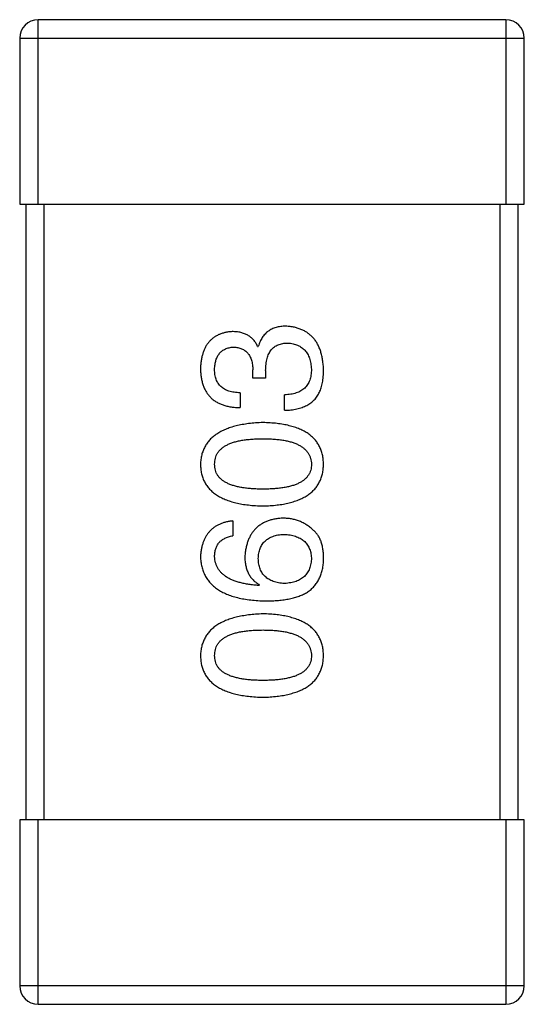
# Model space of a CAD drawing. Header units: millimetres. Extents: x 72 to 239, y 133 to 319.
# Tile 224 of 240: x 149.368 to 150.188, y 277.823 to 279.423. Entities that reach past the tile are written whole.
import ezdxf

# ---------------------------------------------------------------- set-up
doc = ezdxf.new("R2010")
doc.units = ezdxf.units.MM
doc.header["$LTSCALE"] = 5
doc.layers.get('0').update_dxf_attribs({"linetype": 'CONTINUOUS'})

msp = doc.modelspace()

# ---------------------------------------------------------------- linework, layer by layer
for p, q in [((149.3983, 279.1229), (149.3983, 279.4229)), ((150.1583, 279.4229), (149.3983, 279.4229)), ((150.1583, 279.4229), (150.1583, 279.1229)), ((149.3683, 279.3929), (149.3683, 279.1229)), ((149.3683, 279.3929), (150.1883, 279.3929)), ((150.1883, 279.1229), (150.1883, 279.3929)), ((149.3683, 279.1229), (150.1883, 279.1229)), ((149.3783, 279.1229), (149.3783, 278.1229)), ((149.4083, 278.1229), (149.4083, 279.1229)), ((150.1483, 279.1229), (150.1483, 278.1229)), ((150.1783, 278.1229), (150.1783, 279.1229)), ((149.7549, 278.892), (149.756, 278.892)), ((149.7473, 278.8406), (149.7473, 278.8537)), ((149.768, 278.8526), (149.768, 278.8406)), ((149.768, 278.8406), (149.7473, 278.8406)), ((149.7265, 278.8166), (149.7265, 278.7925)), ((149.7987, 278.7882), (149.7987, 278.8133)), ((149.7145, 278.6084), (149.7145, 278.5844)), ((149.7582, 278.5046), (149.7571, 278.5035)), ((150.1883, 278.1229), (149.3683, 278.1229)), ((149.3683, 278.1229), (149.3683, 277.8529)), ((149.3983, 277.8229), (149.3983, 278.1229)), ((150.1583, 278.1229), (150.1583, 277.8229)), ((150.1883, 277.8529), (150.1883, 278.1229)), ((150.1883, 277.8529), (149.3683, 277.8529)), ((149.3983, 277.8229), (150.1583, 277.8229))]:
    msp.add_line(p, q)
for centre, start, end in [((149.3983, 279.3929), 90, 180), ((150.1583, 279.3929), 0, 90), ((149.3983, 277.8529), 180, 270), ((150.1583, 277.8529), 270, 0)]:
    msp.add_arc(centre, 0.03, start, end)
for points, knots in [([(149.7134, 278.916), (149.7114, 278.9159), (149.7075, 278.9155), (149.7019, 278.9145), (149.6967, 278.913), (149.6918, 278.9112), (149.6872, 278.9088), (149.6831, 278.9061), (149.6793, 278.903), (149.6759, 278.8994), (149.6728, 278.8954), (149.6702, 278.891), (149.6679, 278.8862), (149.666, 278.8809), (149.6644, 278.8753), (149.6633, 278.8692), (149.6624, 278.8627), (149.6622, 278.8582), (149.662, 278.8559)], [0, 0, 0, 0, 0.067521, 0.132139, 0.193339, 0.252064, 0.309083, 0.364848, 0.420021, 0.475612, 0.532002, 0.589602, 0.649896, 0.712634, 0.778603, 0.848416, 0.922155, 1, 1, 1, 1]), ([(149.7549, 278.892), (149.754, 278.8939), (149.7521, 278.8976), (149.7484, 278.9026), (149.7441, 278.9068), (149.7391, 278.9102), (149.7335, 278.9128), (149.7274, 278.9147), (149.7206, 278.9158), (149.7159, 278.916), (149.7134, 278.916)], [0, 0, 0, 0, 0.125227, 0.244792, 0.361427, 0.478215, 0.59667, 0.722058, 0.856314, 1, 1, 1, 1]), ([(149.8008, 278.9248), (149.7994, 278.9248), (149.7966, 278.9247), (149.7925, 278.9243), (149.7886, 278.9237), (149.785, 278.9228), (149.7814, 278.9216), (149.7781, 278.9202), (149.775, 278.9185), (149.7721, 278.9166), (149.7694, 278.9145), (149.7669, 278.912), (149.7646, 278.9093), (149.7624, 278.9063), (149.7606, 278.9031), (149.7588, 278.8997), (149.7573, 278.8959), (149.7565, 278.8933), (149.756, 278.892)], [0, 0, 0, 0, 0.071215, 0.138707, 0.20396, 0.266995, 0.327734, 0.387609, 0.445602, 0.503345, 0.561136, 0.618597, 0.677672, 0.738255, 0.799989, 0.863961, 0.930555, 1, 1, 1, 1]), ([(149.862, 278.8537), (149.8619, 278.8565), (149.8617, 278.8618), (149.8607, 278.8696), (149.8593, 278.8768), (149.8575, 278.8835), (149.8553, 278.8897), (149.8525, 278.8955), (149.8494, 278.9007), (149.8458, 278.9054), (149.8417, 278.9096), (149.8371, 278.9133), (149.8322, 278.9166), (149.8268, 278.9192), (149.8209, 278.9214), (149.8146, 278.9231), (149.8079, 278.9243), (149.8032, 278.9246), (149.8008, 278.9248)], [0, 0, 0, 0, 0.078078, 0.151942, 0.221594, 0.28726, 0.350176, 0.409768, 0.467648, 0.523784, 0.578904, 0.634014, 0.689819, 0.746826, 0.805875, 0.867063, 0.931764, 1, 1, 1, 1]), ([(149.768, 278.8526), (149.7681, 278.8545), (149.7681, 278.858), (149.7686, 278.863), (149.7692, 278.8678), (149.7703, 278.8722), (149.7715, 278.8762), (149.773, 278.8799), (149.7749, 278.8833), (149.777, 278.8863), (149.7794, 278.8889), (149.7821, 278.8912), (149.7851, 278.8932), (149.7883, 278.8947), (149.7919, 278.896), (149.7957, 278.8968), (149.7998, 278.8974), (149.8027, 278.8974), (149.8041, 278.8975)], [0, 0, 0, 0, 0.082495, 0.159728, 0.232496, 0.300725, 0.365163, 0.425859, 0.483728, 0.538892, 0.592921, 0.646195, 0.699968, 0.754746, 0.811387, 0.870806, 0.933482, 1, 1, 1, 1]), ([(149.8041, 278.8975), (149.8056, 278.8973), (149.8084, 278.8971), (149.8126, 278.8964), (149.8164, 278.8954), (149.82, 278.894), (149.8233, 278.8924), (149.8264, 278.8905), (149.8292, 278.8882), (149.8318, 278.8858), (149.8341, 278.8829), (149.836, 278.8798), (149.8378, 278.8763), (149.8392, 278.8726), (149.8404, 278.8686), (149.8413, 278.8643), (149.842, 278.8597), (149.8423, 278.8565), (149.8424, 278.8548)], [0, 0, 0, 0, 0.068514, 0.133941, 0.195994, 0.255362, 0.312994, 0.369441, 0.424687, 0.480522, 0.537148, 0.594801, 0.654411, 0.716817, 0.781981, 0.850498, 0.923306, 1, 1, 1, 1]), ([(149.685, 278.8548), (149.6851, 278.8562), (149.6852, 278.8589), (149.6857, 278.8627), (149.6864, 278.8664), (149.6872, 278.8698), (149.6884, 278.8729), (149.6897, 278.8758), (149.6913, 278.8784), (149.6931, 278.8808), (149.6951, 278.883), (149.6974, 278.8848), (149.6999, 278.8865), (149.7026, 278.8879), (149.7055, 278.889), (149.7087, 278.8899), (149.7121, 278.8906), (149.7144, 278.8908), (149.7156, 278.8909)], [0, 0, 0, 0, 0.078051, 0.151197, 0.220412, 0.286742, 0.34933, 0.409464, 0.467368, 0.52298, 0.578639, 0.633998, 0.690142, 0.746855, 0.805868, 0.867776, 0.932345, 1, 1, 1, 1]), ([(149.7156, 278.8909), (149.7168, 278.8908), (149.7192, 278.8907), (149.7227, 278.8902), (149.726, 278.8893), (149.729, 278.8882), (149.7318, 278.8869), (149.7344, 278.8852), (149.7368, 278.8833), (149.7389, 278.8811), (149.7407, 278.8786), (149.7424, 278.8759), (149.7438, 278.8729), (149.745, 278.8696), (149.7459, 278.866), (149.7466, 278.8621), (149.7471, 278.858), (149.7472, 278.8552), (149.7473, 278.8537)], [0, 0, 0, 0, 0.067741, 0.131599, 0.192143, 0.249977, 0.306453, 0.361639, 0.416449, 0.471489, 0.527582, 0.584873, 0.644974, 0.70814, 0.77492, 0.845909, 0.920585, 1, 1, 1, 1]), ([(149.662, 278.8559), (149.6621, 278.8534), (149.6623, 278.8485), (149.6632, 278.8414), (149.6645, 278.8348), (149.6664, 278.8287), (149.6687, 278.823), (149.6715, 278.8178), (149.6748, 278.8131), (149.6786, 278.8089), (149.6829, 278.8051), (149.6877, 278.8018), (149.693, 278.7991), (149.6988, 278.7968), (149.705, 278.795), (149.7118, 278.7936), (149.719, 278.7928), (149.724, 278.7926), (149.7265, 278.7925)], [0, 0, 0, 0, 0.073232, 0.142595, 0.207997, 0.270074, 0.329156, 0.386529, 0.441846, 0.496976, 0.551877, 0.607941, 0.665637, 0.725446, 0.788542, 0.855101, 0.925196, 1, 1, 1, 1]), ([(149.7265, 278.8166), (149.7248, 278.8166), (149.7216, 278.8168), (149.7169, 278.8174), (149.7125, 278.8181), (149.7084, 278.8193), (149.7046, 278.8207), (149.7012, 278.8224), (149.6981, 278.8244), (149.6953, 278.8266), (149.6929, 278.8292), (149.6908, 278.832), (149.6889, 278.8351), (149.6875, 278.8385), (149.6864, 278.8422), (149.6856, 278.8462), (149.6851, 278.8504), (149.685, 278.8533), (149.685, 278.8548)], [0, 0, 0, 0, 0.078134, 0.15164, 0.221358, 0.286689, 0.348614, 0.407697, 0.464247, 0.520153, 0.574432, 0.629291, 0.684538, 0.742032, 0.801329, 0.863637, 0.930123, 1, 1, 1, 1]), ([(149.8424, 278.8548), (149.8423, 278.8532), (149.8423, 278.85), (149.8417, 278.8454), (149.8409, 278.8411), (149.8397, 278.8371), (149.8382, 278.8334), (149.8363, 278.83), (149.834, 278.8269), (149.8315, 278.8242), (149.8285, 278.8217), (149.8253, 278.8196), (149.8217, 278.8177), (149.8177, 278.8162), (149.8134, 278.815), (149.8088, 278.8141), (149.8038, 278.8135), (149.8004, 278.8134), (149.7987, 278.8133)], [0, 0, 0, 0, 0.071272, 0.13882, 0.201858, 0.262757, 0.320043, 0.376709, 0.431462, 0.486034, 0.541209, 0.597703, 0.65589, 0.717768, 0.782056, 0.850407, 0.92277, 1, 1, 1, 1]), ([(149.8555, 278.8177), (149.856, 278.8188), (149.8571, 278.8211), (149.8584, 278.8249), (149.8596, 278.829), (149.8604, 278.8333), (149.8612, 278.838), (149.8617, 278.843), (149.862, 278.8483), (149.862, 278.8519), (149.862, 278.8537)], [0, 0, 0, 0, 0.101955, 0.208983, 0.322698, 0.44339, 0.570851, 0.70629, 0.84885, 1, 1, 1, 1]), ([(149.7987, 278.7882), (149.8004, 278.7882), (149.8039, 278.7884), (149.809, 278.7888), (149.8139, 278.7895), (149.8185, 278.7904), (149.8229, 278.7915), (149.8271, 278.7927), (149.831, 278.7943), (149.8347, 278.796), (149.8382, 278.798), (149.8414, 278.8001), (149.8443, 278.8025), (149.8471, 278.8051), (149.8495, 278.8079), (149.8518, 278.811), (149.8538, 278.8142), (149.8549, 278.8165), (149.8555, 278.8177)], [0, 0, 0, 0, 0.078937, 0.154495, 0.226898, 0.296844, 0.363348, 0.427781, 0.48946, 0.549586, 0.607902, 0.664733, 0.720805, 0.776157, 0.831175, 0.886736, 0.943094, 1, 1, 1, 1]), ([(149.7637, 278.7682), (149.7597, 278.7681), (149.7519, 278.7677), (149.7405, 278.7666), (149.73, 278.765), (149.7202, 278.7629), (149.7112, 278.7604), (149.7029, 278.7574), (149.6953, 278.7539), (149.6886, 278.7498), (149.6825, 278.7453), (149.6773, 278.7404), (149.6728, 278.7349), (149.6691, 278.729), (149.6661, 278.7225), (149.6639, 278.7156), (149.6625, 278.7082), (149.6622, 278.7031), (149.662, 278.7005)], [0, 0, 0, 0, 0.088475, 0.171606, 0.249595, 0.322626, 0.391327, 0.455765, 0.516374, 0.573675, 0.628522, 0.681161, 0.732559, 0.783563, 0.83504, 0.887639, 0.942585, 1, 1, 1, 1]), ([(149.862, 278.7005), (149.8619, 278.7031), (149.8617, 278.7083), (149.8604, 278.7158), (149.8584, 278.7228), (149.8556, 278.7294), (149.8521, 278.7354), (149.8478, 278.7409), (149.8427, 278.7459), (149.8369, 278.7504), (149.8303, 278.7544), (149.823, 278.7579), (149.8149, 278.7609), (149.8061, 278.7633), (149.7966, 278.7654), (149.7863, 278.7668), (149.7752, 278.7678), (149.7676, 278.7681), (149.7637, 278.7682)], [0, 0, 0, 0, 0.059134, 0.115603, 0.169236, 0.221572, 0.273254, 0.32474, 0.377319, 0.431815, 0.488555, 0.548609, 0.612242, 0.680182, 0.75251, 0.829782, 0.91231, 1, 1, 1, 1]), ([(149.685, 278.7005), (149.6851, 278.7022), (149.6852, 278.7054), (149.6861, 278.7102), (149.6876, 278.7146), (149.6898, 278.7188), (149.6926, 278.7225), (149.696, 278.7259), (149.7001, 278.729), (149.7047, 278.7318), (149.71, 278.7342), (149.7159, 278.7363), (149.7223, 278.7381), (149.7294, 278.7395), (149.7371, 278.7406), (149.7454, 278.7414), (149.7543, 278.7419), (149.7605, 278.742), (149.7637, 278.742)], [0, 0, 0, 0, 0.050604, 0.098688, 0.145699, 0.191791, 0.238625, 0.286717, 0.337546, 0.391814, 0.449755, 0.512106, 0.579685, 0.652048, 0.730262, 0.814146, 0.904281, 1, 1, 1, 1]), ([(149.7637, 278.742), (149.7668, 278.742), (149.7729, 278.7419), (149.7817, 278.7414), (149.7899, 278.7406), (149.7975, 278.7395), (149.8046, 278.7381), (149.811, 278.7363), (149.8168, 278.7342), (149.8221, 278.7318), (149.8267, 278.729), (149.8308, 278.7259), (149.8343, 278.7225), (149.8371, 278.7187), (149.8394, 278.7146), (149.841, 278.7102), (149.8421, 278.7054), (149.8423, 278.7022), (149.8424, 278.7005)], [0, 0, 0, 0, 0.094834, 0.184067, 0.267029, 0.344713, 0.417334, 0.484367, 0.546941, 0.604717, 0.65953, 0.710539, 0.759381, 0.806382, 0.853027, 0.900623, 0.949121, 1, 1, 1, 1]), ([(149.662, 278.7005), (149.6622, 278.6978), (149.6624, 278.6927), (149.6637, 278.6851), (149.6658, 278.6782), (149.6686, 278.6716), (149.6723, 278.6656), (149.6768, 278.6601), (149.682, 278.6551), (149.688, 278.6506), (149.6948, 278.6466), (149.7024, 278.6431), (149.7107, 278.6401), (149.7198, 278.6376), (149.7297, 278.6356), (149.7403, 278.6342), (149.7517, 278.6331), (149.7596, 278.6329), (149.7637, 278.6327)], [0, 0, 0, 0, 0.057911, 0.113262, 0.165956, 0.217443, 0.268511, 0.319665, 0.372, 0.426129, 0.483365, 0.543779, 0.607756, 0.676562, 0.749704, 0.827713, 0.911177, 1, 1, 1, 1]), ([(149.7637, 278.6601), (149.7605, 278.6601), (149.7543, 278.6601), (149.7454, 278.6606), (149.7371, 278.6614), (149.7294, 278.6624), (149.7223, 278.6639), (149.7158, 278.6656), (149.71, 278.6676), (149.7047, 278.67), (149.7001, 278.6727), (149.696, 278.6757), (149.6926, 278.6791), (149.6898, 278.6827), (149.6876, 278.6867), (149.6861, 278.691), (149.6852, 278.6957), (149.6851, 278.6989), (149.685, 278.7005)], [0, 0, 0, 0, 0.096452, 0.187278, 0.271765, 0.350519, 0.423437, 0.491321, 0.554011, 0.612224, 0.666281, 0.717003, 0.764884, 0.811423, 0.856783, 0.902993, 0.950236, 1, 1, 1, 1]), ([(149.7637, 278.6327), (149.7676, 278.6329), (149.7752, 278.6331), (149.7863, 278.6342), (149.7966, 278.6356), (149.8061, 278.6376), (149.8149, 278.6401), (149.823, 278.6431), (149.8303, 278.6466), (149.8369, 278.6506), (149.8427, 278.6551), (149.8478, 278.6601), (149.8521, 278.6656), (149.8556, 278.6716), (149.8584, 278.6782), (149.8604, 278.6852), (149.8617, 278.6927), (149.8619, 278.6978), (149.862, 278.7005)], [0, 0, 0, 0, 0.087693, 0.170223, 0.247496, 0.319826, 0.387768, 0.451403, 0.511459, 0.568358, 0.622671, 0.675251, 0.726739, 0.778422, 0.830759, 0.884394, 0.940865, 1, 1, 1, 1]), ([(149.8424, 278.7005), (149.8423, 278.6989), (149.8422, 278.6957), (149.8413, 278.691), (149.8397, 278.6867), (149.8375, 278.6827), (149.8347, 278.679), (149.8313, 278.6757), (149.8273, 278.6727), (149.8226, 278.67), (149.8174, 278.6676), (149.8115, 278.6656), (149.805, 278.6639), (149.7979, 278.6624), (149.7902, 278.6614), (149.7819, 278.6606), (149.773, 278.6601), (149.7668, 278.6601), (149.7637, 278.6601)], [0, 0, 0, 0, 0.049766, 0.097012, 0.143225, 0.188786, 0.235079, 0.282962, 0.333687, 0.387747, 0.445963, 0.508657, 0.576545, 0.649868, 0.72822, 0.812712, 0.903543, 1, 1, 1, 1]), ([(149.7145, 278.6084), (149.7125, 278.6082), (149.7086, 278.6077), (149.703, 278.6064), (149.6977, 278.6049), (149.6928, 278.6029), (149.6882, 278.6005), (149.684, 278.5978), (149.6802, 278.5947), (149.6767, 278.5913), (149.6736, 278.5875), (149.6708, 278.5833), (149.6684, 278.5787), (149.6664, 278.5738), (149.6648, 278.5685), (149.6635, 278.5628), (149.6626, 278.5568), (149.6622, 278.5526), (149.662, 278.5505)], [0, 0, 0, 0, 0.06947, 0.136096, 0.199592, 0.260665, 0.319672, 0.377156, 0.433415, 0.489984, 0.546535, 0.604276, 0.663499, 0.725182, 0.788953, 0.855683, 0.926216, 1, 1, 1, 1]), ([(149.7965, 278.6128), (149.7941, 278.6127), (149.7895, 278.6125), (149.7829, 278.6115), (149.7767, 278.61), (149.7709, 278.6082), (149.7655, 278.6059), (149.7606, 278.6031), (149.756, 278.5999), (149.7519, 278.5962), (149.7482, 278.592), (149.7448, 278.5875), (149.742, 278.5824), (149.7396, 278.5769), (149.7376, 278.571), (149.736, 278.5645), (149.7348, 278.5577), (149.7344, 278.553), (149.7342, 278.5505)], [0, 0, 0, 0, 0.071527, 0.139094, 0.20346, 0.264939, 0.323904, 0.381383, 0.437591, 0.493343, 0.549401, 0.606085, 0.664838, 0.725424, 0.788712, 0.855452, 0.925772, 1, 1, 1, 1]), ([(149.8456, 278.5931), (149.8439, 278.5947), (149.8405, 278.5978), (149.8349, 278.6018), (149.8291, 278.6052), (149.823, 278.608), (149.8167, 278.6102), (149.8102, 278.6117), (149.8034, 278.6126), (149.7988, 278.6127), (149.7965, 278.6128)], [0, 0, 0, 0, 0.129393, 0.255335, 0.378531, 0.500878, 0.622934, 0.746191, 0.87096, 1, 1, 1, 1]), ([(149.862, 278.544), (149.8621, 278.5468), (149.8622, 278.5522), (149.8615, 278.56), (149.8604, 278.5671), (149.8586, 278.5737), (149.8563, 278.5795), (149.8534, 278.5847), (149.8499, 278.5894), (149.8471, 278.5919), (149.8456, 278.5931)], [0, 0, 0, 0, 0.156782, 0.301945, 0.436395, 0.561474, 0.678489, 0.78853, 0.894967, 1, 1, 1, 1]), ([(149.685, 278.5505), (149.6851, 278.5528), (149.6852, 278.5571), (149.6866, 278.5632), (149.689, 278.5686), (149.6922, 278.5734), (149.6965, 278.5773), (149.7017, 278.5805), (149.7077, 278.5829), (149.7122, 278.5839), (149.7145, 278.5844)], [0, 0, 0, 0, 0.136586, 0.261496, 0.378089, 0.490612, 0.605522, 0.725767, 0.8561, 1, 1, 1, 1]), ([(149.756, 278.5472), (149.7561, 278.5487), (149.7562, 278.5517), (149.7569, 278.5559), (149.7577, 278.5599), (149.7589, 278.5636), (149.7605, 278.567), (149.7623, 278.5702), (149.7645, 278.5731), (149.7669, 278.5757), (149.7697, 278.578), (149.7728, 278.5801), (149.7762, 278.5819), (149.7798, 278.5834), (149.7838, 278.5846), (149.7881, 278.5856), (149.7927, 278.5863), (149.7959, 278.5865), (149.7976, 278.5866)], [0, 0, 0, 0, 0.069884, 0.136529, 0.199638, 0.259844, 0.317774, 0.374356, 0.430026, 0.485148, 0.5409, 0.597889, 0.657472, 0.718614, 0.783613, 0.85129, 0.923712, 1, 1, 1, 1]), ([(149.7976, 278.5866), (149.7993, 278.5865), (149.8026, 278.5863), (149.8075, 278.5856), (149.8121, 278.5846), (149.8163, 278.5835), (149.8202, 278.582), (149.8238, 278.5803), (149.8271, 278.5783), (149.8301, 278.576), (149.8328, 278.5735), (149.8351, 278.5707), (149.8371, 278.5676), (149.8388, 278.5642), (149.8402, 278.5606), (149.8413, 278.5568), (149.842, 278.5526), (149.8422, 278.5498), (149.8424, 278.5483)], [0, 0, 0, 0, 0.078863, 0.153308, 0.223539, 0.289857, 0.35341, 0.413572, 0.471721, 0.528235, 0.584279, 0.638781, 0.69466, 0.751251, 0.809198, 0.869697, 0.933318, 1, 1, 1, 1]), ([(149.662, 278.5505), (149.6622, 278.5477), (149.6625, 278.5422), (149.664, 278.5342), (149.6663, 278.5267), (149.6693, 278.5197), (149.6732, 278.5133), (149.6779, 278.5074), (149.6834, 278.5021), (149.6897, 278.4974), (149.6967, 278.4931), (149.7046, 278.4894), (149.7132, 278.4862), (149.7227, 278.4836), (149.7329, 278.4814), (149.7439, 278.4799), (149.7557, 278.4788), (149.7639, 278.4785), (149.768, 278.4784)], [0, 0, 0, 0, 0.058957, 0.115262, 0.16907, 0.221312, 0.273147, 0.324961, 0.377649, 0.432026, 0.488925, 0.549039, 0.612912, 0.680653, 0.753056, 0.830314, 0.912483, 1, 1, 1, 1]), ([(149.7571, 278.5035), (149.7543, 278.5037), (149.7488, 278.5041), (149.7408, 278.5051), (149.7334, 278.5064), (149.7265, 278.508), (149.7201, 278.5099), (149.7143, 278.5121), (149.7089, 278.5145), (149.7041, 278.5173), (149.6999, 278.5205), (149.6961, 278.5238), (149.6929, 278.5275), (149.6903, 278.5316), (149.6881, 278.5359), (149.6865, 278.5405), (149.6854, 278.5454), (149.6851, 278.5488), (149.685, 278.5505)], [0, 0, 0, 0, 0.089218, 0.173709, 0.252753, 0.326963, 0.397099, 0.462534, 0.524018, 0.582178, 0.637235, 0.689955, 0.741228, 0.791618, 0.841661, 0.892925, 0.945259, 1, 1, 1, 1]), ([(149.7342, 278.5505), (149.7342, 278.5479), (149.7344, 278.5428), (149.7355, 278.5355), (149.7374, 278.5288), (149.74, 278.5226), (149.7434, 278.5171), (149.7476, 278.5123), (149.7526, 278.508), (149.7563, 278.5058), (149.7582, 278.5046)], [0, 0, 0, 0, 0.144617, 0.279572, 0.40596, 0.526097, 0.64389, 0.760003, 0.877724, 1, 1, 1, 1]), ([(149.7987, 278.5068), (149.797, 278.5069), (149.7937, 278.5071), (149.789, 278.5078), (149.7846, 278.5088), (149.7804, 278.5101), (149.7767, 278.5116), (149.7732, 278.5135), (149.77, 278.5155), (149.7672, 278.518), (149.7647, 278.5206), (149.7625, 278.5236), (149.7605, 278.5268), (149.759, 278.5304), (149.7578, 278.5342), (149.7569, 278.5383), (149.7562, 278.5427), (149.7561, 278.5457), (149.756, 278.5472)], [0, 0, 0, 0, 0.076072, 0.148369, 0.216753, 0.281358, 0.342792, 0.401604, 0.458929, 0.514444, 0.569818, 0.625343, 0.681554, 0.739608, 0.800134, 0.863477, 0.929547, 1, 1, 1, 1]), ([(149.8424, 278.5483), (149.8423, 278.5467), (149.8422, 278.5436), (149.8415, 278.5391), (149.8406, 278.5349), (149.8393, 278.531), (149.8377, 278.5274), (149.8357, 278.524), (149.8335, 278.521), (149.8309, 278.5183), (149.828, 278.5157), (149.8247, 278.5136), (149.8212, 278.5117), (149.8173, 278.5101), (149.8131, 278.5089), (149.8086, 278.5079), (149.8037, 278.5071), (149.8004, 278.5069), (149.7987, 278.5068)], [0, 0, 0, 0, 0.070403, 0.137196, 0.200053, 0.260887, 0.31876, 0.37535, 0.430743, 0.485927, 0.541678, 0.598832, 0.657726, 0.719441, 0.783504, 0.851852, 0.923533, 1, 1, 1, 1]), ([(149.8358, 278.4926), (149.8378, 278.4941), (149.8418, 278.497), (149.8469, 278.5022), (149.8514, 278.5079), (149.8551, 278.5141), (149.858, 278.5209), (149.8601, 278.5281), (149.8616, 278.5359), (149.8619, 278.5412), (149.862, 278.544)], [0, 0, 0, 0, 0.125033, 0.246266, 0.36603, 0.485265, 0.606781, 0.732144, 0.862551, 1, 1, 1, 1]), ([(149.768, 278.4784), (149.7716, 278.4784), (149.7785, 278.4785), (149.7885, 278.4792), (149.7979, 278.4802), (149.8067, 278.4818), (149.8149, 278.4838), (149.8225, 278.4862), (149.8294, 278.4891), (149.8337, 278.4915), (149.8358, 278.4926)], [0, 0, 0, 0, 0.151498, 0.29521, 0.430242, 0.557137, 0.677306, 0.790845, 0.898111, 1, 1, 1, 1]), ([(149.7637, 278.4574), (149.7597, 278.4572), (149.7519, 278.4569), (149.7405, 278.4557), (149.73, 278.4541), (149.7202, 278.4521), (149.7112, 278.4495), (149.7029, 278.4465), (149.6953, 278.443), (149.6886, 278.439), (149.6825, 278.4345), (149.6773, 278.4295), (149.6728, 278.424), (149.6691, 278.4181), (149.6661, 278.4116), (149.6639, 278.4047), (149.6625, 278.3973), (149.6622, 278.3922), (149.662, 278.3896)], [0, 0, 0, 0, 0.088475, 0.171606, 0.249595, 0.322626, 0.391327, 0.455765, 0.516374, 0.573675, 0.628522, 0.681161, 0.732559, 0.783563, 0.83504, 0.887639, 0.942585, 1, 1, 1, 1]), ([(149.862, 278.3896), (149.8619, 278.3923), (149.8617, 278.3974), (149.8604, 278.405), (149.8584, 278.412), (149.8556, 278.4185), (149.8521, 278.4245), (149.8478, 278.43), (149.8427, 278.435), (149.8369, 278.4395), (149.8303, 278.4435), (149.823, 278.447), (149.8149, 278.45), (149.8061, 278.4525), (149.7966, 278.4545), (149.7863, 278.456), (149.7752, 278.457), (149.7676, 278.4572), (149.7637, 278.4574)], [0, 0, 0, 0, 0.059134, 0.115603, 0.169236, 0.221572, 0.273254, 0.32474, 0.377319, 0.431815, 0.488555, 0.548609, 0.612242, 0.680182, 0.75251, 0.829782, 0.91231, 1, 1, 1, 1]), ([(149.685, 278.3896), (149.6851, 278.3913), (149.6852, 278.3946), (149.6861, 278.3993), (149.6876, 278.4038), (149.6898, 278.4079), (149.6926, 278.4116), (149.696, 278.4151), (149.7001, 278.4181), (149.7047, 278.4209), (149.71, 278.4234), (149.7159, 278.4255), (149.7223, 278.4272), (149.7294, 278.4287), (149.7371, 278.4298), (149.7454, 278.4306), (149.7543, 278.4311), (149.7605, 278.4311), (149.7637, 278.4312)], [0, 0, 0, 0, 0.050604, 0.098688, 0.145699, 0.191791, 0.238625, 0.286717, 0.337546, 0.391814, 0.449755, 0.512106, 0.579685, 0.652048, 0.730262, 0.814146, 0.904281, 1, 1, 1, 1]), ([(149.7637, 278.4312), (149.7668, 278.4311), (149.7729, 278.4311), (149.7817, 278.4306), (149.7899, 278.4298), (149.7975, 278.4287), (149.8046, 278.4272), (149.811, 278.4254), (149.8168, 278.4234), (149.8221, 278.4209), (149.8267, 278.4182), (149.8308, 278.415), (149.8343, 278.4116), (149.8371, 278.4079), (149.8394, 278.4038), (149.841, 278.3993), (149.8421, 278.3946), (149.8423, 278.3913), (149.8424, 278.3896)], [0, 0, 0, 0, 0.094834, 0.184067, 0.267029, 0.344713, 0.417334, 0.484367, 0.546941, 0.604717, 0.65953, 0.710539, 0.759381, 0.806382, 0.853027, 0.900623, 0.949121, 1, 1, 1, 1]), ([(149.662, 278.3896), (149.6622, 278.387), (149.6624, 278.3818), (149.6637, 278.3743), (149.6658, 278.3673), (149.6686, 278.3607), (149.6723, 278.3547), (149.6768, 278.3492), (149.682, 278.3442), (149.688, 278.3397), (149.6948, 278.3357), (149.7024, 278.3323), (149.7107, 278.3292), (149.7198, 278.3268), (149.7297, 278.3247), (149.7403, 278.3233), (149.7517, 278.3223), (149.7596, 278.322), (149.7637, 278.3219)], [0, 0, 0, 0, 0.057911, 0.113262, 0.165956, 0.217443, 0.268511, 0.319665, 0.372, 0.426129, 0.483365, 0.543779, 0.607756, 0.676562, 0.749704, 0.827713, 0.911177, 1, 1, 1, 1]), ([(149.7637, 278.3492), (149.7605, 278.3492), (149.7543, 278.3493), (149.7454, 278.3498), (149.7371, 278.3505), (149.7294, 278.3516), (149.7223, 278.3531), (149.7158, 278.3547), (149.71, 278.3568), (149.7047, 278.3592), (149.7001, 278.3618), (149.696, 278.3648), (149.6926, 278.3682), (149.6898, 278.3718), (149.6876, 278.3758), (149.6861, 278.3802), (149.6852, 278.3848), (149.6851, 278.388), (149.685, 278.3896)], [0, 0, 0, 0, 0.096452, 0.187278, 0.271765, 0.350519, 0.423437, 0.491321, 0.554011, 0.612224, 0.666281, 0.717003, 0.764884, 0.811423, 0.856783, 0.902993, 0.950236, 1, 1, 1, 1]), ([(149.7637, 278.3219), (149.7676, 278.322), (149.7752, 278.3223), (149.7863, 278.3233), (149.7966, 278.3247), (149.8061, 278.3268), (149.8149, 278.3293), (149.823, 278.3323), (149.8303, 278.3357), (149.8369, 278.3398), (149.8427, 278.3442), (149.8478, 278.3492), (149.8521, 278.3547), (149.8556, 278.3608), (149.8584, 278.3673), (149.8604, 278.3743), (149.8617, 278.3818), (149.8619, 278.387), (149.862, 278.3896)], [0, 0, 0, 0, 0.087693, 0.170223, 0.247496, 0.319826, 0.387768, 0.451403, 0.511459, 0.568358, 0.622671, 0.675251, 0.726739, 0.778422, 0.830759, 0.884394, 0.940865, 1, 1, 1, 1]), ([(149.8424, 278.3896), (149.8423, 278.388), (149.8422, 278.3848), (149.8413, 278.3802), (149.8397, 278.3758), (149.8375, 278.3719), (149.8347, 278.3682), (149.8313, 278.3648), (149.8273, 278.3618), (149.8226, 278.3592), (149.8174, 278.3568), (149.8115, 278.3547), (149.805, 278.3531), (149.7979, 278.3516), (149.7902, 278.3505), (149.7819, 278.3498), (149.773, 278.3493), (149.7668, 278.3492), (149.7637, 278.3492)], [0, 0, 0, 0, 0.049766, 0.097012, 0.143225, 0.188786, 0.235079, 0.282962, 0.333687, 0.387747, 0.445963, 0.508657, 0.576545, 0.649868, 0.72822, 0.812712, 0.903543, 1, 1, 1, 1])]:
    msp.add_open_spline(points, degree=3, knots=knots)

doc.saveas('drawing.dxf')
